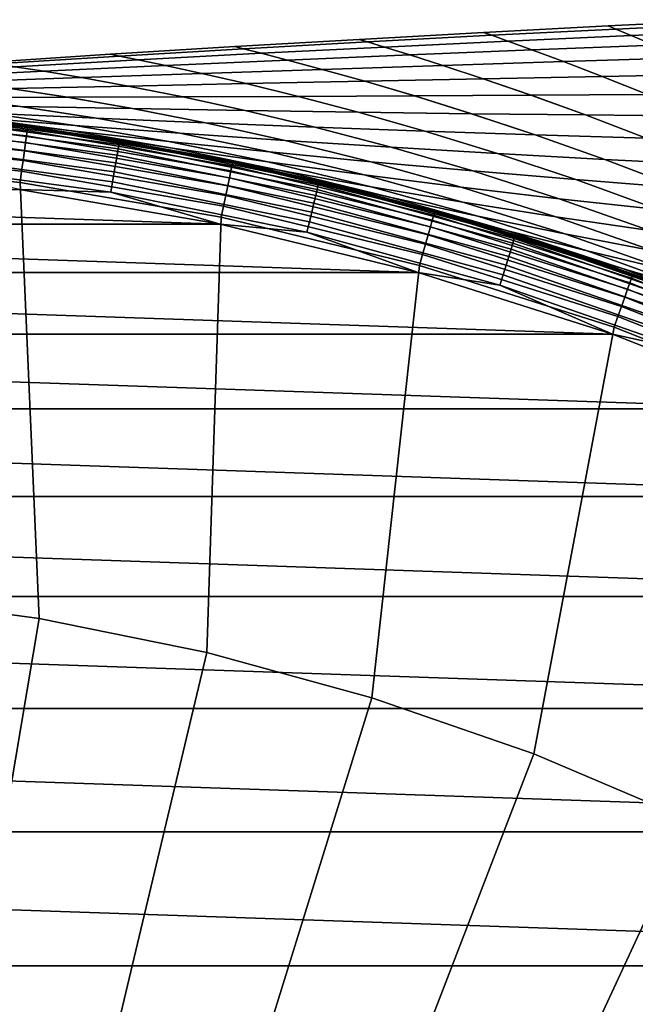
# Model space of a CAD drawing. Header units: metres. Extents: x -24 to 94, y -256 to 25.
# Tile 125 of 195: x 3 to 8, y 17 to 25. Entities that reach past the tile are written whole.
import ezdxf

# ---------------------------------------------------------------- set-up
doc = ezdxf.new("R2010")
doc.units = ezdxf.units.M
doc.layers.add('solid_10_061_003_XXX', color=7, linetype='CONTINUOUS')

msp = doc.modelspace()

# ---------------------------------------------------------------- linework, layer by layer
at = {"layer": 'solid_10_061_003_XXX'}
for points in [[(8.821335, 24.617682, 90.706024), (8.821334, 24.61768, 89.294014), (7.840363, 24.569014, 89.273293), (7.840364, 24.569016, 90.726768)], [(8.821334, 24.61768, 89.294014), (8.879501, 24.590441, 87.884346), (7.901427, 24.543936, 87.822235), (7.840363, 24.569014, 89.273293)], [(8.879498, 24.590446, 92.115585), (8.821335, 24.617682, 90.706024), (7.840364, 24.569016, 90.726768), (7.901424, 24.54394, 92.177719)], [(8.994964, 24.535891, 93.517944), (8.879498, 24.590446, 92.115585), (7.901424, 24.54394, 92.177719), (8.022625, 24.493637, 93.621216)], [(8.879501, 24.590441, 87.884346), (8.994988, 24.535875, 86.481812), (8.02265, 24.493624, 86.378548), (7.901427, 24.543936, 87.822235)], [(6.859557, 24.517403, 89.252228), (6.923607, 24.494696, 87.759094), (5.946051, 24.442717, 87.695015), (5.878924, 24.462847, 89.23085)], [(6.859559, 24.517403, 90.747856), (6.859557, 24.517403, 89.252228), (5.878924, 24.462847, 89.23085), (5.878926, 24.462847, 90.769257)], [(6.923605, 24.494698, 92.240875), (6.859559, 24.517403, 90.747856), (5.878926, 24.462847, 90.769257), (5.946049, 24.442719, 92.30497)], [(7.840364, 24.569016, 90.726768), (7.840363, 24.569014, 89.273293), (6.859557, 24.517403, 89.252228), (6.859559, 24.517403, 90.747856)], [(7.840363, 24.569014, 89.273293), (7.901427, 24.543936, 87.822235), (6.923607, 24.494696, 87.759094), (6.859557, 24.517403, 89.252228)], [(7.901424, 24.54394, 92.177719), (7.840364, 24.569016, 90.726768), (6.859559, 24.517403, 90.747856), (6.923605, 24.494698, 92.240875)], [(8.022625, 24.493637, 93.621216), (7.901424, 24.54394, 92.177719), (6.923605, 24.494698, 92.240875), (7.050719, 24.449057, 93.726212)], [(7.901427, 24.543936, 87.822235), (8.02265, 24.493624, 86.378548), (7.050743, 24.449045, 86.273567), (6.923607, 24.494696, 87.759094)], [(9.166633, 24.453924, 94.908051), (8.994964, 24.535891, 93.517944), (8.022625, 24.493637, 93.621216), (8.202795, 24.417923, 95.05204)], [(8.994988, 24.535875, 86.481812), (9.166703, 24.45389, 85.091492), (8.202868, 24.417891, 84.947495), (8.02265, 24.493624, 86.378548)], [(5.878924, 24.462847, 89.23085), (5.946051, 24.442717, 87.695015), (4.968769, 24.387995, 87.630104), (4.898474, 24.405344, 89.209198)], [(5.878926, 24.462847, 90.769257), (5.878924, 24.462847, 89.23085), (4.898474, 24.405344, 89.209198), (4.898477, 24.405344, 90.790932)], [(5.946049, 24.442719, 92.30497), (5.878926, 24.462847, 90.769257), (4.898477, 24.405344, 90.790932), (4.968768, 24.387997, 92.369896)], [(6.079257, 24.40214, 93.832756), (5.946049, 24.442719, 92.30497), (4.968768, 24.387997, 92.369896), (5.108255, 24.352879, 93.940689)], [(5.946051, 24.442717, 87.695015), (6.079282, 24.40213, 86.167023), (5.108279, 24.352871, 86.059105), (4.968769, 24.387995, 87.630104)], [(7.050719, 24.449057, 93.726212), (6.923605, 24.494698, 92.240875), (5.946049, 24.442719, 92.30497), (6.079257, 24.40214, 93.832756)], [(6.923607, 24.494696, 87.759094), (7.050743, 24.449045, 86.273567), (6.079282, 24.40213, 86.167023), (5.946051, 24.442717, 87.695015)], [(7.23966, 24.380186, 95.198448), (7.050719, 24.449057, 93.726212), (6.079257, 24.40214, 93.832756), (6.277242, 24.3407, 95.347023)], [(7.050743, 24.449045, 86.273567), (7.239736, 24.380157, 84.801086), (6.27732, 24.340675, 84.652504), (6.079282, 24.40213, 86.167023)], [(8.202795, 24.417923, 95.05204), (8.022625, 24.493637, 93.621216), (7.050719, 24.449057, 93.726212), (7.23966, 24.380186, 95.198448)], [(8.02265, 24.493624, 86.378548), (8.202868, 24.417891, 84.947495), (7.239736, 24.380157, 84.801086), (7.050743, 24.449045, 86.273567)], [(4.898474, 24.405344, 89.209198), (4.968769, 24.387995, 87.630104), (3.991771, 24.33053, 87.564461), (3.918216, 24.344896, 89.187294)], [(4.898477, 24.405344, 90.790932), (4.898474, 24.405344, 89.209198), (3.918216, 24.344896, 89.187294), (3.918219, 24.344896, 90.812859)], [(4.968768, 24.387997, 92.369896), (4.898477, 24.405344, 90.790932), (3.918219, 24.344896, 90.812859), (3.991771, 24.33053, 92.435562)], [(5.108255, 24.352879, 93.940689), (4.968768, 24.387997, 92.369896), (3.991771, 24.33053, 92.435562), (4.137722, 24.301266, 94.049828)], [(4.968769, 24.387995, 87.630104), (5.108279, 24.352871, 86.059105), (4.137746, 24.30126, 85.949966), (3.991771, 24.33053, 87.564461)], [(5.315559, 24.299448, 95.49752), (5.108255, 24.352879, 93.940689), (4.137722, 24.301266, 94.049828), (4.354625, 24.256409, 95.649696)], [(5.108279, 24.352871, 86.059105), (5.315639, 24.299427, 84.502007), (4.354707, 24.256392, 84.349823), (4.137746, 24.30126, 85.949966)], [(6.277242, 24.3407, 95.347023), (6.079257, 24.40214, 93.832756), (5.108255, 24.352879, 93.940689), (5.315559, 24.299448, 95.49752)], [(6.079282, 24.40213, 86.167023), (6.27732, 24.340675, 84.652504), (5.315639, 24.299427, 84.502007), (5.108279, 24.352871, 86.059105)], [(7.488019, 24.287535, 96.650467), (7.23966, 24.380186, 95.198448), (6.277242, 24.3407, 95.347023), (6.537482, 24.257591, 96.84034)], [(7.239736, 24.380157, 84.801086), (7.488165, 24.287481, 83.348839), (6.537634, 24.257545, 83.158951), (6.27732, 24.340675, 84.652504)], [(8.439643, 24.316471, 96.463379), (8.202795, 24.417923, 95.05204), (7.23966, 24.380186, 95.198448), (7.488019, 24.287535, 96.650467)], [(8.202868, 24.417891, 84.947495), (8.439784, 24.316414, 83.535942), (7.488165, 24.287481, 83.348839), (7.239736, 24.380157, 84.801086)], [(3.918216, 24.344896, 89.187294), (3.991771, 24.33053, 87.564461), (3.015067, 24.270317, 87.498184), (2.938159, 24.281502, 89.165184)], [(3.918219, 24.344896, 90.812859), (3.918216, 24.344896, 89.187294), (2.938159, 24.281502, 89.165184), (2.938162, 24.281502, 90.834991)], [(3.991771, 24.33053, 92.435562), (3.918219, 24.344896, 90.812859), (2.938162, 24.281502, 90.834991), (3.015068, 24.270317, 92.501854)], [(3.991771, 24.33053, 87.564461), (4.137746, 24.30126, 85.949966), (3.167691, 24.247286, 85.839798), (3.015067, 24.270317, 87.498184)], [(4.137722, 24.301266, 94.049828), (3.991771, 24.33053, 92.435562), (3.015068, 24.270317, 92.501854), (3.167666, 24.24729, 94.160004)], [(4.354625, 24.256409, 95.649696), (4.137722, 24.301266, 94.049828), (3.167666, 24.24729, 94.160004), (3.394447, 24.211565, 95.803284)], [(4.137746, 24.30126, 85.949966), (4.354707, 24.256392, 84.349823), (3.394532, 24.211552, 84.196236), (3.167691, 24.247286, 85.839798)], [(5.588053, 24.226614, 97.032661), (5.315559, 24.299448, 95.49752), (4.354625, 24.256409, 95.649696), (4.639752, 24.194574, 97.227104)], [(5.315639, 24.299427, 84.502007), (5.58821, 24.226574, 82.966606), (4.639915, 24.194538, 82.772148), (4.354707, 24.256392, 84.349823)], [(6.537482, 24.257591, 96.84034), (6.277242, 24.3407, 95.347023), (5.315559, 24.299448, 95.49752), (5.588053, 24.226614, 97.032661)], [(6.27732, 24.340675, 84.652504), (6.537634, 24.257545, 83.158951), (5.58821, 24.226574, 82.966606), (5.315639, 24.299427, 84.502007)], [(7.792999, 24.170452, 98.0746), (7.488019, 24.287535, 96.650467), (6.537482, 24.257591, 96.84034), (6.857052, 24.151865, 98.304695)], [(7.488165, 24.287481, 83.348839), (7.793221, 24.170374, 81.924545), (6.857284, 24.151793, 81.694427), (6.537634, 24.257545, 83.158951)], [(8.730504, 24.188913, 97.8479), (8.439643, 24.316471, 96.463379), (7.488019, 24.287535, 96.650467), (7.792999, 24.170452, 98.0746)], [(8.439784, 24.316414, 83.535942), (8.730716, 24.188828, 82.151268), (7.793221, 24.170374, 81.924545), (7.488165, 24.287481, 83.348839)], [(3.394447, 24.211565, 95.803284), (3.167666, 24.24729, 94.160004), (2.198095, 24.190939, 94.271027), (2.435028, 24.164896, 95.958015)], [(3.167691, 24.247286, 85.839798), (3.394532, 24.211552, 84.196236), (2.435115, 24.164886, 84.041496), (2.198119, 24.190937, 85.728783)], [(3.692585, 24.161438, 97.423325), (3.394447, 24.211565, 95.803284), (2.435028, 24.164896, 95.958015), (2.746553, 24.127174, 97.620949)], [(3.394532, 24.211552, 84.196236), (3.692754, 24.161409, 82.575912), (2.746727, 24.127151, 82.378265), (2.435115, 24.164886, 84.041496)], [(4.639752, 24.194574, 97.227104), (4.354625, 24.256409, 95.649696), (3.394447, 24.211565, 95.803284), (3.692585, 24.161438, 97.423325)], [(4.354707, 24.256392, 84.349823), (4.639915, 24.194538, 82.772148), (3.692754, 24.161409, 82.575912), (3.394532, 24.211552, 84.196236)], [(4.989947, 24.11414, 98.773369), (4.639752, 24.194574, 97.227104), (3.692585, 24.161438, 97.423325), (4.058821, 24.094913, 99.011078)], [(4.639915, 24.194538, 82.772148), (4.990197, 24.114082, 81.2257), (4.059081, 24.094864, 80.987961), (3.692754, 24.161409, 82.575912)], [(5.922693, 24.133108, 98.537758), (5.588053, 24.226614, 97.032661), (4.639752, 24.194574, 97.227104), (4.989947, 24.11414, 98.773369)], [(5.58821, 24.226574, 82.966606), (5.922934, 24.133041, 81.461334), (4.990197, 24.114082, 81.2257), (4.639915, 24.194538, 82.772148)], [(6.857052, 24.151865, 98.304695), (6.537482, 24.257591, 96.84034), (5.588053, 24.226614, 97.032661), (5.922693, 24.133108, 98.537758)], [(6.537634, 24.257545, 83.158951), (6.857284, 24.151793, 81.694427), (5.922934, 24.133041, 81.461334), (5.58821, 24.226574, 82.966606)], [(4.058821, 24.094913, 99.011078), (3.692585, 24.161438, 97.423325), (2.746553, 24.127174, 97.620949), (3.129312, 24.07538, 99.250435)], [(3.692754, 24.161409, 82.575912), (4.059081, 24.094864, 80.987961), (3.129581, 24.07534, 80.748581), (2.746727, 24.127151, 82.378265)], [(6.31629, 24.017393, 100.006889), (5.922693, 24.133108, 98.537758), (4.989947, 24.11414, 98.773369), (5.4019, 24.013195, 100.282318)], [(5.922934, 24.133041, 81.461334), (6.316595, 24.017305, 79.992157), (5.402217, 24.013117, 79.716698), (4.990197, 24.114082, 81.2257)], [(7.232893, 24.022333, 99.734406), (6.857052, 24.151865, 98.304695), (5.922693, 24.133108, 98.537758), (6.31629, 24.017393, 100.006889)], [(6.857284, 24.151793, 81.694427), (7.233186, 24.022236, 80.264664), (6.316595, 24.017305, 79.992157), (5.922934, 24.133041, 81.461334)], [(8.151674, 24.028072, 99.465416), (7.792999, 24.170452, 98.0746), (6.857052, 24.151865, 98.304695), (7.232893, 24.022333, 99.734406)], [(7.793221, 24.170374, 81.924545), (8.151955, 24.027969, 80.533684), (7.233186, 24.022236, 80.264664), (6.857284, 24.151793, 81.694427)], [(9.072594, 24.03467, 99.200424), (8.730504, 24.188913, 97.8479), (7.792999, 24.170452, 98.0746), (8.151674, 24.028072, 99.465416)], [(8.730716, 24.188828, 82.151268), (9.072862, 24.034559, 80.798698), (8.151955, 24.027969, 80.533684), (7.793221, 24.170374, 81.924545)], [(3.579781, 24.006779, 100.839828), (3.129312, 24.07538, 99.250435), (2.201416, 24.055492, 99.490974), (2.672042, 24.004429, 101.120773)], [(3.129581, 24.07534, 80.748581), (3.580123, 24.006721, 79.159134), (2.672397, 24.004383, 78.878159), (2.201695, 24.055462, 80.508018)], [(4.489732, 24.00968, 100.560158), (4.058821, 24.094913, 99.011078), (3.129312, 24.07538, 99.250435), (3.579781, 24.006779, 100.839828)], [(4.059081, 24.094864, 80.987961), (4.490062, 24.009611, 79.438835), (3.580123, 24.006721, 79.159134), (3.129581, 24.07534, 80.748581)], [(5.4019, 24.013195, 100.282318), (4.989947, 24.11414, 98.773369), (4.058821, 24.094913, 99.011078), (4.489732, 24.00968, 100.560158)], [(4.990197, 24.114082, 81.2257), (5.402217, 24.013117, 79.716698), (4.490062, 24.009611, 79.438835), (4.059081, 24.094864, 80.987961)], [(3.209631, 23.934759, 102.706879), (2.672042, 24.004429, 101.120773), (1.766509, 24.002567, 101.40242), (2.328037, 23.952888, 103.027359)], [(2.672397, 24.004383, 78.878159), (3.209988, 23.93471, 77.292175), (2.328406, 23.95285, 76.971672), (1.766876, 24.002533, 78.596481)], [(4.094161, 23.918074, 102.387032), (3.579781, 24.006779, 100.839828), (2.672042, 24.004429, 101.120773), (3.209631, 23.934759, 102.706879)], [(3.580123, 24.006721, 79.159134), (4.094506, 23.918013, 77.612038), (3.209988, 23.93471, 77.292175), (2.672397, 24.004383, 78.878159)], [(4.981631, 23.902916, 102.068504), (4.489732, 24.00968, 100.560158), (3.579781, 24.006779, 100.839828), (4.094161, 23.918074, 102.387032)], [(4.490062, 24.009611, 79.438835), (4.981964, 23.902843, 77.930595), (4.094506, 23.918013, 77.612038), (3.580123, 24.006721, 79.159134)], [(5.872047, 23.889364, 101.751976), (5.4019, 24.013195, 100.282318), (4.489732, 24.00968, 100.560158), (4.981631, 23.902916, 102.068504)], [(5.402217, 24.013117, 79.716698), (5.872368, 23.889282, 78.247147), (4.981964, 23.902843, 77.930595), (4.490062, 24.009611, 79.438835)], [(6.765415, 23.877502, 101.438126), (6.31629, 24.017393, 100.006889), (5.4019, 24.013195, 100.282318), (5.872047, 23.889364, 101.751976)], [(6.316595, 24.017305, 79.992157), (6.765723, 23.877411, 78.56102), (5.872368, 23.889282, 78.247147), (5.402217, 24.013117, 79.716698)], [(7.661719, 23.867409, 101.127625), (7.232893, 24.022333, 99.734406), (6.31629, 24.017393, 100.006889), (6.765415, 23.877502, 101.438126)], [(7.233186, 24.022236, 80.264664), (7.662015, 23.867308, 78.871544), (6.765723, 23.877411, 78.56102), (6.316595, 24.017305, 79.992157)], [(8.560912, 23.859156, 100.821114), (8.151674, 24.028072, 99.465416), (7.232893, 24.022333, 99.734406), (7.661719, 23.867409, 101.127625)], [(8.151955, 24.027969, 80.533684), (8.561195, 23.859049, 79.178078), (7.662015, 23.867308, 78.871544), (7.233186, 24.022236, 80.264664)], [(3.263536, 23.743992, 139.068146), (1.635581, 23.91135, 139.068146), (1.632843, 23.871323, 139.150055), (3.258073, 23.704245, 139.150055)], [(3.266882, 23.768335, 138.980301), (1.637258, 23.935865, 138.980301), (1.635581, 23.91135, 139.068146), (3.263536, 23.743992, 139.068146)], [(1.637258, 23.935865, 138.980301), (3.266882, 23.768335, 138.980301), (3.268, 23.776463, 138.890091), (1.637818, 23.94405, 138.890091)], [(2.94034, 23.819202, 108.638893), (2.194509, 23.899458, 107.253906), (1.637818, 23.94405, 138.890091), (3.268, 23.776463, 138.890091)], [(3.751462, 23.70499, 69.996819), (3.268, 23.776463, 0.5), (1.637818, 23.94405, 0.5), (2.940004, 23.819244, 71.361679)], [(2.401547, 23.872015, 0.413778), (1.637818, 23.94405, 0.5), (3.268, 23.776463, 0.5)], [(3.64204, 23.784998, 106.12854), (2.955445, 23.881784, 104.604874), (2.104681, 23.923264, 104.962296), (2.822162, 23.848883, 106.521049)], [(2.955699, 23.88176, 75.394478), (3.642117, 23.784996, 73.871223), (2.822239, 23.848885, 73.478722), (2.104942, 23.923248, 75.037056)], [(2.822162, 23.848883, 106.521049), (2.194509, 23.899458, 107.253906), (2.94034, 23.819202, 108.638893), (3.593429, 23.744375, 108.014885)], [(2.822239, 23.848885, 73.478722), (3.593377, 23.744387, 71.985184), (2.940004, 23.819244, 71.361679), (2.196046, 23.899317, 72.743042)], [(3.810019, 23.842644, 104.247169), (3.209631, 23.934759, 102.706879), (2.328037, 23.952888, 103.027359), (2.955445, 23.881784, 104.604874)], [(3.209988, 23.93471, 77.292175), (3.810265, 23.842611, 75.752197), (2.955699, 23.88176, 75.394478), (2.328406, 23.95285, 76.971672)], [(4.668403, 23.805943, 103.889984), (4.094161, 23.918074, 102.387032), (3.209631, 23.934759, 102.706879), (3.810019, 23.842644, 104.247169)], [(4.094506, 23.918013, 77.612038), (4.668642, 23.805902, 76.109398), (3.810265, 23.842611, 75.752197), (3.209988, 23.93471, 77.292175)], [(5.5306, 23.77178, 103.534119), (4.981631, 23.902916, 102.068504), (4.094161, 23.918074, 102.387032), (4.668403, 23.805943, 103.889984)], [(4.981964, 23.902843, 77.930595), (5.530832, 23.77173, 76.465271), (4.668642, 23.805902, 76.109398), (4.094506, 23.918013, 77.612038)], [(6.396611, 23.740255, 103.180382), (5.872047, 23.889364, 101.751976), (4.981631, 23.902916, 102.068504), (5.5306, 23.77178, 103.534119)], [(5.872368, 23.889282, 78.247147), (6.396835, 23.740196, 76.819016), (5.530832, 23.77173, 76.465271), (4.981964, 23.902843, 77.930595)], [(7.266438, 23.711466, 102.82959), (6.765415, 23.877502, 101.438126), (5.872047, 23.889364, 101.751976), (6.396611, 23.740255, 103.180382)], [(6.765723, 23.877411, 78.56102), (7.266654, 23.711399, 77.169815), (6.396835, 23.740196, 76.819016), (5.872368, 23.889282, 78.247147)], [(3.250675, 23.650415, 139.223328), (1.629135, 23.817114, 139.223328), (1.624581, 23.750528, 139.285507), (3.241587, 23.584295, 139.285507)], [(3.258073, 23.704245, 139.150055), (1.632843, 23.871323, 139.150055), (1.629135, 23.817114, 139.223328), (3.250675, 23.650415, 139.223328)], [(2.395613, 23.813034, 0.250378), (3.980799, 23.599848, 0.250378), (3.972485, 23.550558, 0.178874), (2.39061, 23.7633, 0.178874)], [(2.399296, 23.849644, 0.329482), (3.986919, 23.636129, 0.329482), (3.980799, 23.599848, 0.250378), (2.395613, 23.813034, 0.250378)], [(2.401547, 23.872015, 0.413778), (3.990659, 23.6583, 0.413778), (3.986919, 23.636129, 0.329482), (2.399296, 23.849644, 0.329482)], [(2.401547, 23.872015, 0.413778), (3.268, 23.776463, 0.5), (3.990659, 23.6583, 0.413778)], [(4.379765, 23.658342, 107.589546), (3.64204, 23.784998, 106.12854), (2.822162, 23.848883, 106.521049), (3.593429, 23.744375, 108.014885)], [(3.642117, 23.784996, 73.871223), (4.379719, 23.658354, 72.4105), (3.593377, 23.744387, 71.985184), (2.822239, 23.848885, 73.478722)], [(3.593377, 23.744387, 71.985184), (4.409804, 23.605501, 70.564041), (3.751462, 23.70499, 69.996819), (2.940004, 23.819244, 71.361679)], [(3.752477, 23.704828, 110.004829), (2.94034, 23.819202, 108.638893), (3.268, 23.776463, 138.890091)], [(3.593429, 23.744375, 108.014885), (2.94034, 23.819202, 108.638893), (3.752477, 23.704828, 110.004829), (4.409861, 23.605501, 109.436081)], [(4.466764, 23.72443, 105.735466), (3.810019, 23.842644, 104.247169), (2.955445, 23.881784, 104.604874), (3.64204, 23.784998, 106.12854)], [(3.810265, 23.842611, 75.752197), (4.466842, 23.724424, 74.26429), (3.642117, 23.784996, 73.871223), (2.955699, 23.88176, 75.394478)], [(5.296329, 23.667297, 105.342751), (4.668403, 23.805943, 103.889984), (3.810019, 23.842644, 104.247169), (4.466764, 23.72443, 105.735466)], [(4.668642, 23.805902, 76.109398), (5.296406, 23.667288, 74.657005), (4.466842, 23.724424, 74.26429), (3.810265, 23.842611, 75.752197)], [(6.130727, 23.613714, 104.951332), (5.5306, 23.77178, 103.534119), (4.668403, 23.805943, 103.889984), (5.296329, 23.667297, 105.342751)], [(5.530832, 23.77173, 76.465271), (6.130804, 23.613699, 75.048409), (5.296406, 23.667288, 74.657005), (4.668642, 23.805902, 76.109398)], [(8.140058, 23.685511, 102.482521), (7.661719, 23.867409, 101.127625), (6.765415, 23.877502, 101.438126), (7.266438, 23.711466, 102.82959)], [(7.662015, 23.867308, 78.871544), (8.140266, 23.685436, 77.516891), (7.266654, 23.711399, 77.169815), (6.765723, 23.877411, 78.56102)], [(9.017405, 23.662476, 102.139946), (8.560912, 23.859156, 100.821114), (7.661719, 23.867409, 101.127625), (8.140058, 23.685511, 102.482521)], [(8.561195, 23.859049, 79.178078), (9.017606, 23.662394, 77.859482), (8.140266, 23.685436, 77.516891), (7.662015, 23.867308, 78.871544)], [(3.241587, 23.584295, 139.285507), (1.624581, 23.750528, 139.285507), (1.619331, 23.67378, 139.334518), (3.231112, 23.508085, 139.334518)], [(2.39061, 23.7633, 0.178874), (3.972485, 23.550558, 0.178874), (3.96223, 23.489765, 0.117146), (2.384439, 23.701958, 0.117146)], [(4.876276, 23.465927, 139.068146), (3.263536, 23.743992, 139.068146), (3.258073, 23.704245, 139.150055), (4.868113, 23.426645, 139.150055)], [(4.881275, 23.489985, 138.980301), (3.266882, 23.768335, 138.980301), (3.263536, 23.743992, 139.068146), (4.876276, 23.465927, 139.068146)], [(3.266882, 23.768335, 138.980301), (4.881275, 23.489985, 138.980301), (4.882944, 23.498018, 138.890091), (3.268, 23.776463, 138.890091)], [(4.662335, 23.542784, 111.391655), (3.752477, 23.704828, 110.004829), (3.268, 23.776463, 138.890091), (4.882944, 23.498018, 138.890091)], [(5.152099, 23.440475, 67.914268), (4.882944, 23.498018, 0.5), (3.268, 23.776463, 0.5), (4.661785, 23.542892, 68.609192)], [(3.990659, 23.6583, 0.413778), (3.268, 23.776463, 0.5), (4.882944, 23.498018, 0.5)], [(3.751462, 23.70499, 69.996819), (4.661785, 23.542892, 68.609192), (3.268, 23.776463, 0.5)], [(4.379719, 23.658354, 72.4105), (5.160319, 23.498201, 71.019638), (4.409804, 23.605501, 70.564041), (3.593377, 23.744387, 71.985184)], [(5.160369, 23.498201, 108.980469), (4.379765, 23.658342, 107.589546), (3.593429, 23.744375, 108.014885), (4.409861, 23.605501, 109.436081)], [(5.172148, 23.576567, 107.163315), (4.466764, 23.72443, 105.735466), (3.64204, 23.784998, 106.12854), (4.379765, 23.658342, 107.589546)], [(4.466842, 23.724424, 74.26429), (5.172107, 23.576576, 72.836716), (4.379719, 23.658354, 72.4105), (3.642117, 23.784996, 73.871223)], [(6.969954, 23.563801, 104.562164), (6.396611, 23.740255, 103.180382), (5.5306, 23.77178, 103.534119), (6.130727, 23.613714, 104.951332)], [(6.396835, 23.740196, 76.819016), (6.970031, 23.56378, 75.437576), (6.130804, 23.613699, 75.048409), (5.530832, 23.77173, 76.465271)], [(7.814002, 23.517672, 104.17617), (7.266438, 23.711466, 102.82959), (6.396611, 23.740255, 103.180382), (6.969954, 23.563801, 104.562164)], [(7.266654, 23.711399, 77.169815), (7.814078, 23.517645, 75.823563), (6.970031, 23.56378, 75.437576), (6.396835, 23.740196, 76.819016)], [(3.231112, 23.508085, 139.334518), (1.619331, 23.67378, 139.334518), (1.613561, 23.589426, 139.368744), (3.219599, 23.42432, 139.368744)], [(2.384439, 23.701958, 0.117146), (3.96223, 23.489765, 0.117146), (3.950347, 23.419317, 0.067075), (2.377288, 23.630873, 0.067075)], [(4.857058, 23.373446, 139.223328), (3.250675, 23.650415, 139.223328), (3.241587, 23.584295, 139.285507), (4.843479, 23.3081, 139.285507)], [(4.868113, 23.426645, 139.150055), (3.258073, 23.704245, 139.150055), (3.250675, 23.650415, 139.223328), (4.857058, 23.373446, 139.223328)], [(4.409804, 23.605501, 70.564041), (5.262223, 23.429705, 69.219109), (4.661785, 23.542892, 68.609192), (3.751462, 23.70499, 69.996819)], [(4.409861, 23.605501, 109.436081), (3.752477, 23.704828, 110.004829), (4.662335, 23.542784, 111.391655), (5.262232, 23.429716, 110.780945)], [(3.990659, 23.6583, 0.413778), (5.561947, 23.338923, 0.413778), (5.556735, 23.317049, 0.329482), (3.986919, 23.636129, 0.329482)], [(3.990659, 23.6583, 0.413778), (4.882944, 23.498018, 0.5), (5.561947, 23.338923, 0.413778)], [(5.172107, 23.576576, 72.836716), (5.918249, 23.396021, 71.476471), (5.160319, 23.498201, 71.019638), (4.379719, 23.658354, 72.4105)], [(5.918293, 23.396023, 108.523613), (5.172148, 23.576567, 107.163315), (4.379765, 23.658342, 107.589546), (5.160369, 23.498201, 108.980469)], [(5.970561, 23.499182, 106.737267), (5.296329, 23.667297, 105.342751), (4.466764, 23.72443, 105.735466), (5.172148, 23.576567, 107.163315)], [(5.296406, 23.667288, 74.657005), (5.970525, 23.499189, 73.262749), (5.172107, 23.576576, 72.836716), (4.466842, 23.724424, 74.26429)], [(6.774983, 23.426321, 106.312477), (6.130727, 23.613714, 104.951332), (5.296329, 23.667297, 105.342751), (5.970561, 23.499182, 106.737267)], [(6.130804, 23.613699, 75.048409), (6.774952, 23.426325, 73.687523), (5.970525, 23.499189, 73.262749), (5.296406, 23.667288, 74.657005)], [(8.662837, 23.475439, 103.794281), (8.140058, 23.685511, 102.482521), (7.266438, 23.711466, 102.82959), (7.814002, 23.517672, 104.17617)], [(8.140266, 23.685436, 77.516891), (8.662913, 23.475405, 76.205452), (7.814078, 23.517645, 75.823563), (7.266654, 23.711399, 77.169815)], [(3.219599, 23.42432, 139.368744), (1.613561, 23.589426, 139.368744), (1.607469, 23.500364, 139.387024), (3.207443, 23.335882, 139.387024)], [(2.377288, 23.630873, 0.067075), (3.950347, 23.419317, 0.067075), (3.937197, 23.34136, 0.030184), (2.369374, 23.552212, 0.030184)], [(4.843479, 23.3081, 139.285507), (3.241587, 23.584295, 139.285507), (3.231112, 23.508085, 139.334518), (4.827828, 23.232782, 139.334518)], [(3.980799, 23.599848, 0.250378), (5.548205, 23.281258, 0.250378), (5.536618, 23.232635, 0.178874), (3.972485, 23.550558, 0.178874)], [(3.986919, 23.636129, 0.329482), (5.556735, 23.317049, 0.329482), (5.548205, 23.281258, 0.250378), (3.980799, 23.599848, 0.250378)], [(5.160319, 23.498201, 71.019638), (5.975103, 23.302504, 69.702286), (5.262223, 23.429705, 69.219109), (4.409804, 23.605501, 70.564041)], [(5.975108, 23.302517, 110.297752), (5.160369, 23.498201, 108.980469), (4.409861, 23.605501, 109.436081), (5.262232, 23.429716, 110.780945)], [(5.970525, 23.499189, 73.262749), (6.683557, 23.299109, 71.933327), (5.918249, 23.396021, 71.476471), (5.172107, 23.576576, 72.836716)], [(6.683595, 23.29911, 108.066742), (5.970561, 23.499182, 106.737267), (5.172148, 23.576567, 107.163315), (5.918293, 23.396023, 108.523613)], [(7.585396, 23.358118, 105.890022), (6.969954, 23.563801, 104.562164), (6.130727, 23.613714, 104.951332), (6.774983, 23.426321, 106.312477)], [(6.970031, 23.56378, 75.437576), (7.585371, 23.358118, 74.109962), (6.774952, 23.426325, 73.687523), (6.130804, 23.613699, 75.048409)], [(3.357262, 19.903261, 139.704315), (3.207443, 23.335882, 139.387024), (1.607469, 23.500364, 139.387024), (2.020374, 20.083054, 139.704315)], [(2.369374, 23.552212, 0.030184), (3.937197, 23.34136, 0.030184), (3.923181, 23.258266, 0.007596), (2.36094, 23.468367, 0.007596)], [(4.827828, 23.232782, 139.334518), (3.231112, 23.508085, 139.334518), (3.219599, 23.42432, 139.368744), (4.810626, 23.15, 139.368744)], [(3.972485, 23.550558, 0.178874), (5.536618, 23.232635, 0.178874), (5.522326, 23.172663, 0.117146), (3.96223, 23.489765, 0.117146)], [(5.262223, 23.429705, 69.219109), (6.141326, 23.214762, 67.953384), (5.152099, 23.440475, 67.914268), (4.661785, 23.542892, 68.609192)], [(5.152309, 23.44043, 112.086067), (4.662335, 23.542784, 111.391655), (4.882944, 23.498018, 138.890091)], [(6.141331, 23.214767, 112.046638), (5.262232, 23.429716, 110.780945), (4.662335, 23.542784, 111.391655), (5.152309, 23.44043, 112.086067)], [(4.881275, 23.489985, 138.980301), (6.472909, 23.102114, 138.980301), (6.475122, 23.110014, 138.890091), (4.882944, 23.498018, 138.890091)], [(5.659743, 23.323107, 112.771538), (5.152309, 23.44043, 112.086067), (4.882944, 23.498018, 138.890091), (6.475122, 23.110014, 138.890091)], [(6.690959, 23.04845, 65.929199), (6.475122, 23.110014, 0.5), (4.882944, 23.498018, 0.5), (6.174295, 23.192198, 66.565575)], [(5.561947, 23.338923, 0.413778), (4.882944, 23.498018, 0.5), (6.475122, 23.110014, 0.5)], [(5.659819, 23.323088, 67.228401), (6.174295, 23.192198, 66.565575), (4.882944, 23.498018, 0.5)], [(5.152099, 23.440475, 67.914268), (5.659819, 23.323088, 67.228401), (4.882944, 23.498018, 0.5)], [(5.918249, 23.396021, 71.476471), (6.696924, 23.181168, 70.18705), (5.975103, 23.302504, 69.702286), (5.160319, 23.498201, 71.019638)], [(6.696924, 23.181185, 109.812973), (5.918293, 23.396023, 108.523613), (5.160369, 23.498201, 108.980469), (5.975108, 23.302517, 110.297752)], [(6.774952, 23.426325, 73.687523), (7.456206, 23.207611, 72.388977), (6.683557, 23.299109, 71.933327), (5.970525, 23.499189, 73.262749)], [(7.456238, 23.207617, 107.611069), (6.774983, 23.426321, 106.312477), (5.970561, 23.499182, 106.737267), (6.683595, 23.29911, 108.066742)], [(8.401782, 23.294706, 105.47097), (7.814002, 23.517672, 104.17617), (6.969954, 23.563801, 104.562164), (7.585396, 23.358118, 105.890022)], [(7.814078, 23.517645, 75.823563), (8.401762, 23.294701, 74.528999), (7.585371, 23.358118, 74.109962), (6.970031, 23.56378, 75.437576)], [(9.224088, 23.236214, 105.056389), (8.662837, 23.475439, 103.794281), (7.814002, 23.517672, 104.17617), (8.401782, 23.294706, 105.47097)], [(8.662913, 23.475405, 76.205452), (9.224073, 23.236206, 74.943558), (8.401762, 23.294701, 74.528999), (7.814078, 23.517645, 75.823563)], [(2.36094, 23.468367, 0.007596), (3.923181, 23.258266, 0.007596), (3.20193, 23.28084)], [(4.810626, 23.15, 139.368744), (3.219599, 23.42432, 139.368744), (3.207443, 23.335882, 139.387024), (4.792463, 23.062595, 139.387024)], [(3.950347, 23.419317, 0.067075), (5.505764, 23.103165, 0.067075), (5.487436, 23.02626, 0.030184), (3.937197, 23.34136, 0.030184)], [(3.96223, 23.489765, 0.117146), (5.522326, 23.172663, 0.117146), (5.505764, 23.103165, 0.067075), (3.950347, 23.419317, 0.067075)], [(6.455455, 23.03982, 139.150055), (4.868113, 23.426645, 139.150055), (4.857058, 23.373446, 139.223328), (6.440795, 22.987499, 139.223328)], [(6.46628, 23.078455, 139.068146), (4.876276, 23.465927, 139.068146), (4.868113, 23.426645, 139.150055), (6.455455, 23.03982, 139.150055)], [(6.472909, 23.102114, 138.980301), (4.881275, 23.489985, 138.980301), (4.876276, 23.465927, 139.068146), (6.46628, 23.078455, 139.068146)], [(6.141326, 23.214762, 67.953384), (5.659819, 23.323088, 67.228401), (5.152099, 23.440475, 67.914268)], [(6.141331, 23.214767, 112.046638), (5.152309, 23.44043, 112.086067), (5.659743, 23.323107, 112.771538)], [(5.975103, 23.302504, 69.702286), (6.815268, 23.069475, 68.461311), (6.141326, 23.214762, 67.953384), (5.262223, 23.429705, 69.219109)], [(6.815267, 23.069483, 111.538696), (5.975108, 23.302517, 110.297752), (5.262232, 23.429716, 110.780945), (6.141331, 23.214767, 112.046638)], [(7.585371, 23.358118, 74.109962), (8.23616, 23.121683, 72.842216), (7.456206, 23.207611, 72.388977), (6.774952, 23.426325, 73.687523)], [(8.236186, 23.121693, 107.157822), (7.585396, 23.358118, 105.890022), (6.774983, 23.426321, 106.312477), (7.456238, 23.207617, 107.611069)], [(3.937197, 23.34136, 0.030184), (5.487436, 23.02626, 0.030184), (5.467901, 22.944288, 0.007596), (3.923181, 23.258266, 0.007596)], [(6.440795, 22.987499, 139.223328), (4.857058, 23.373446, 139.223328), (4.843479, 23.3081, 139.285507), (6.422789, 22.923233, 139.285507)], [(6.683557, 23.299109, 71.933327), (7.427624, 23.065865, 70.672043), (6.696924, 23.181168, 70.18705), (5.918249, 23.396021, 71.476471)], [(7.427619, 23.065884, 109.327965), (6.683595, 23.29911, 108.066742), (5.918293, 23.396023, 108.523613), (6.696924, 23.181185, 109.812973)], [(8.401762, 23.294701, 74.528999), (9.02338, 23.041471, 73.291817), (8.23616, 23.121683, 72.842216), (7.585371, 23.358118, 74.109962)], [(9.0234, 23.041485, 106.708199), (8.401782, 23.294706, 105.47097), (7.585396, 23.358118, 105.890022), (8.236186, 23.121693, 107.157822)], [(-4.784294, 23.007835), (-3.201931, 23.28084), (4.784292, 23.007835)], [(-3.201931, 23.28084), (3.20193, 23.28084), (4.784292, 23.007835)], [(3.923181, 23.258266, 0.007596), (4.784292, 23.007835), (3.20193, 23.28084)], [(4.679156, 19.634573, 139.704315), (4.792463, 23.062595, 139.387024), (3.207443, 23.335882, 139.387024), (3.357262, 19.903261, 139.704315)], [(6.422789, 22.923233, 139.285507), (4.843479, 23.3081, 139.285507), (4.827828, 23.232782, 139.334518), (6.402034, 22.849159, 139.334518)], [(5.548205, 23.281258, 0.250378), (7.090832, 22.858688, 0.250378), (7.076023, 22.810949, 0.178874), (5.536618, 23.232635, 0.178874)], [(5.556735, 23.317049, 0.329482), (7.101733, 22.893831, 0.329482), (7.090832, 22.858688, 0.250378), (5.548205, 23.281258, 0.250378)], [(5.561947, 23.338923, 0.413778), (7.108395, 22.915306, 0.413778), (7.101733, 22.893831, 0.329482), (5.556735, 23.317049, 0.329482)], [(5.561947, 23.338923, 0.413778), (6.475122, 23.110014, 0.5), (7.108395, 22.915306, 0.413778)], [(6.174079, 23.192257, 113.434158), (5.659743, 23.323107, 112.771538), (6.475122, 23.110014, 138.890091)], [(7.04025, 22.95821, 113.233376), (6.141331, 23.214767, 112.046638), (5.659743, 23.323107, 112.771538), (6.174079, 23.192257, 113.434158)], [(6.141326, 23.214762, 67.953384), (7.040185, 22.958235, 66.766685), (6.174295, 23.192198, 66.565575), (5.659819, 23.323088, 67.228401)], [(6.696924, 23.181168, 70.18705), (7.499819, 22.930655, 68.971184), (6.815268, 23.069475, 68.461311), (5.975103, 23.302504, 69.702286)], [(7.499813, 22.930664, 111.028809), (6.696924, 23.181185, 109.812973), (5.975108, 23.302517, 110.297752), (6.815267, 23.069483, 111.538696)], [(7.456206, 23.207611, 72.388977), (8.167141, 22.956758, 71.155899), (7.427624, 23.065865, 70.672043), (6.683557, 23.299109, 71.933327)], [(8.167131, 22.956781, 108.844093), (7.456238, 23.207617, 107.611069), (6.683595, 23.29911, 108.066742), (7.427619, 23.065884, 109.327965)], [(3.923181, 23.258266, 0.007596), (5.467901, 22.944288, 0.007596), (4.784292, 23.007835)], [(6.402034, 22.849159, 139.334518), (4.827828, 23.232782, 139.334518), (4.810626, 23.15, 139.368744), (6.379222, 22.767744, 139.368744)], [(5.536618, 23.232635, 0.178874), (7.076023, 22.810949, 0.178874), (7.057757, 22.752064, 0.117146), (5.522326, 23.172663, 0.117146)], [(6.815268, 23.069475, 68.461311), (7.674363, 22.797001, 67.296516), (7.040185, 22.958235, 66.766685), (6.141326, 23.214762, 67.953384)], [(7.674418, 22.796978, 112.703529), (6.815267, 23.069483, 111.538696), (6.141331, 23.214767, 112.046638), (7.04025, 22.95821, 113.233376)], [(6.690719, 23.048521, 114.070496), (6.174079, 23.192257, 113.434158), (6.475122, 23.110014, 138.890091)], [(7.04025, 22.95821, 113.233376), (6.174079, 23.192257, 113.434158), (6.690719, 23.048521, 114.070496)], [(7.040185, 22.958235, 66.766685), (6.690959, 23.04845, 65.929199), (6.174295, 23.192198, 66.565575)], [(8.23616, 23.121683, 72.842216), (8.915413, 22.854017, 71.637268), (8.167141, 22.956758, 71.155899), (7.456206, 23.207611, 72.388977)], [(8.9154, 22.854042, 108.362709), (8.236186, 23.121693, 107.157822), (7.456238, 23.207617, 107.611069), (8.167131, 22.956781, 108.844093)], [(6.379222, 22.767744, 139.368744), (4.810626, 23.15, 139.368744), (4.792463, 23.062595, 139.387024), (6.355137, 22.681784, 139.387024)], [(5.522326, 23.172663, 0.117146), (7.057757, 22.752064, 0.117146), (7.03659, 22.683828, 0.067075), (5.505764, 23.103165, 0.067075)], [(6.472909, 23.102114, 138.980301), (8.034363, 22.606531, 138.980301), (8.03711, 22.614262, 138.890091), (6.475122, 23.110014, 138.890091)], [(7.20215, 22.893866, 114.673538), (6.690719, 23.048521, 114.070496), (6.475122, 23.110014, 138.890091), (8.03711, 22.614262, 138.890091)], [(8.210408, 22.551922, 64.205505), (8.03711, 22.614262, 0.5), (6.475122, 23.110014, 0.5), (7.708809, 22.72827, 64.752083)], [(7.108395, 22.915306, 0.413778), (6.475122, 23.110014, 0.5), (8.03711, 22.614262, 0.5)], [(7.202318, 22.893812, 65.326241), (7.708809, 22.72827, 64.752083), (6.475122, 23.110014, 0.5)], [(6.690959, 23.04845, 65.929199), (7.202318, 22.893812, 65.326241), (6.475122, 23.110014, 0.5)], [(8.194878, 22.798494, 110.518486), (7.427619, 23.065884, 109.327965), (6.696924, 23.181185, 109.812973), (7.499813, 22.930664, 111.028809)], [(7.427624, 23.065865, 70.672043), (8.194889, 22.798481, 69.481491), (7.499819, 22.930655, 68.971184), (6.696924, 23.181168, 70.18705)], [(5.980152, 19.278194, 139.704315), (6.355137, 22.681784, 139.387024), (4.792463, 23.062595, 139.387024), (4.679156, 19.634573, 139.704315)], [(5.505764, 23.103165, 0.067075), (7.03659, 22.683828, 0.067075), (7.013166, 22.608318, 0.030184), (5.487436, 23.02626, 0.030184)], [(8.012699, 22.545574, 139.150055), (6.455455, 23.03982, 139.150055), (6.440795, 22.987499, 139.223328), (7.994503, 22.494375, 139.223328)], [(8.026134, 22.583378, 139.068146), (6.46628, 23.078455, 139.068146), (6.455455, 23.03982, 139.150055), (8.012699, 22.545574, 139.150055)], [(8.034363, 22.606531, 138.980301), (6.472909, 23.102114, 138.980301), (6.46628, 23.078455, 139.068146), (8.026134, 22.583378, 139.068146)], [(7.954207, 22.657431, 114.344215), (7.04025, 22.95821, 113.233376), (6.690719, 23.048521, 114.070496), (7.20215, 22.893866, 114.673538)], [(7.040185, 22.958235, 66.766685), (7.954061, 22.657494, 65.655914), (7.202318, 22.893812, 65.326241), (6.690959, 23.04845, 65.929199)], [(8.320992, 22.642649, 112.171394), (7.499813, 22.930664, 111.028809), (6.815267, 23.069483, 111.538696), (7.674418, 22.796978, 112.703529)], [(7.499819, 22.930655, 68.971184), (8.320943, 22.642668, 67.828636), (7.674363, 22.797001, 67.296516), (6.815268, 23.069475, 68.461311)], [(8.900367, 22.673157, 110.009232), (8.167131, 22.956781, 108.844093), (7.427619, 23.065884, 109.327965), (8.194878, 22.798494, 110.518486)], [(8.167141, 22.956758, 71.155899), (8.900383, 22.673138, 69.99073), (8.194889, 22.798481, 69.481491), (7.427624, 23.065865, 70.672043)], [(-6.344173, 22.627449), (-4.784294, 23.007835), (6.344172, 22.627449)], [(-4.784294, 23.007835), (4.784292, 23.007835), (6.344172, 22.627449)], [(5.467901, 22.944288, 0.007596), (6.344172, 22.627449), (4.784292, 23.007835)], [(5.487436, 23.02626, 0.030184), (7.013166, 22.608318, 0.030184), (6.9882, 22.527834, 0.007596), (5.467901, 22.944288, 0.007596)], [(7.994503, 22.494375, 139.223328), (6.440795, 22.987499, 139.223328), (6.422789, 22.923233, 139.285507), (7.972152, 22.431488, 139.285507)], [(7.674363, 22.797001, 67.296516), (8.54811, 22.48266, 66.204857), (7.954061, 22.657494, 65.655914), (7.040185, 22.958235, 66.766685)], [(8.548244, 22.482599, 113.79525), (7.674418, 22.796978, 112.703529), (7.04025, 22.95821, 113.233376), (7.954207, 22.657431, 114.344215)], [(5.467901, 22.944288, 0.007596), (6.9882, 22.527834, 0.007596), (6.344172, 22.627449)], [(7.972152, 22.431488, 139.285507), (6.422789, 22.923233, 139.285507), (6.402034, 22.849159, 139.334518), (7.946392, 22.359003, 139.334518)], [(7.101733, 22.893831, 0.329482), (8.615013, 22.368362, 0.329482), (8.601789, 22.334026, 0.250378), (7.090832, 22.858688, 0.250378)], [(7.108395, 22.915306, 0.413778), (8.623095, 22.389345, 0.413778), (8.615013, 22.368362, 0.329482), (7.101733, 22.893831, 0.329482)], [(7.108395, 22.915306, 0.413778), (8.03711, 22.614262, 0.5), (8.623095, 22.389345, 0.413778)], [(7.708728, 22.728298, 115.247787), (7.20215, 22.893866, 114.673538), (8.03711, 22.614262, 138.890091)], [(7.954207, 22.657431, 114.344215), (7.20215, 22.893866, 114.673538), (7.708728, 22.728298, 115.247787)], [(7.954061, 22.657494, 65.655914), (7.708809, 22.72827, 64.752083), (7.202318, 22.893812, 65.326241)], [(8.979837, 22.495415, 111.638626), (8.194878, 22.798494, 110.518486), (7.499813, 22.930664, 111.028809), (8.320992, 22.642649, 112.171394)], [(8.194889, 22.798481, 69.481491), (8.979796, 22.495432, 68.361397), (8.320943, 22.642668, 67.828636), (7.499819, 22.930655, 68.971184)], [(7.946392, 22.359003, 139.334518), (6.402034, 22.849159, 139.334518), (6.379222, 22.767744, 139.368744), (7.918077, 22.279333, 139.368744)], [(7.076023, 22.810949, 0.178874), (8.583824, 22.287382, 0.178874), (8.561666, 22.229851, 0.117146), (7.057757, 22.752064, 0.117146)], [(7.090832, 22.858688, 0.250378), (8.601789, 22.334026, 0.250378), (8.583824, 22.287382, 0.178874), (7.076023, 22.810949, 0.178874)], [(8.320943, 22.642668, 67.828636), (9.156446, 22.314989, 66.756424), (8.54811, 22.48266, 66.204857), (7.674363, 22.797001, 67.296516)], [(9.156569, 22.31493, 113.243675), (8.320992, 22.642649, 112.171394), (7.674418, 22.796978, 112.703529), (8.548244, 22.482599, 113.79525)], [(7.918077, 22.279333, 139.368744), (6.379222, 22.767744, 139.368744), (6.355137, 22.681784, 139.387024), (7.888182, 22.195217, 139.387024)], [(7.057757, 22.752064, 0.117146), (8.561666, 22.229851, 0.117146), (8.535989, 22.163181, 0.067075), (7.03659, 22.683828, 0.067075)], [(8.210408, 22.551922, 115.794441), (7.708728, 22.728298, 115.247787), (8.03711, 22.614262, 138.890091)], [(8.878371, 22.310247, 115.382111), (7.954207, 22.657431, 114.344215), (7.708728, 22.728298, 115.247787), (8.210408, 22.551922, 115.794441)], [(7.954061, 22.657494, 65.655914), (8.878161, 22.310345, 64.618073), (8.210408, 22.551922, 64.205505), (7.708809, 22.72827, 64.752083)], [(7.254439, 18.835712, 139.704315), (7.888182, 22.195217, 139.387024), (6.355137, 22.681784, 139.387024), (5.980152, 19.278194, 139.704315)], [(7.03659, 22.683828, 0.067075), (8.535989, 22.163181, 0.067075), (8.507574, 22.089405, 0.030184), (7.013166, 22.608318, 0.030184)], [(8.54811, 22.48266, 66.204857), (9.432169, 22.124413, 65.183411), (8.878161, 22.310345, 64.618073), (7.954061, 22.657494, 65.655914)], [(9.432364, 22.124315, 114.81675), (8.548244, 22.482599, 113.79525), (7.954207, 22.657431, 114.344215), (8.878371, 22.310247, 115.382111)], [(-7.874557, 22.141392), (-6.344173, 22.627449), (7.874555, 22.141392)], [(-6.344173, 22.627449), (6.344172, 22.627449), (7.874555, 22.141392)], [(6.9882, 22.527834, 0.007596), (7.874555, 22.141392), (6.344172, 22.627449)], [(7.013166, 22.608318, 0.030184), (8.507574, 22.089405, 0.030184), (8.477288, 22.010767, 0.007596), (6.9882, 22.527834, 0.007596)], [(9.548568, 21.983009, 139.068146), (8.026134, 22.583378, 139.068146), (8.012699, 22.545574, 139.150055), (9.532584, 21.946209, 139.150055)], [(9.558357, 22.005547, 138.980301), (8.034363, 22.606531, 138.980301), (8.026134, 22.583378, 139.068146), (9.548568, 21.983009, 139.068146)], [(8.034363, 22.606531, 138.980301), (9.558357, 22.005547, 138.980301), (9.561626, 22.013071, 138.890091), (8.03711, 22.614262, 138.890091)], [(8.70908, 22.364077, 116.316772), (8.210408, 22.551922, 115.794441), (8.03711, 22.614262, 138.890091), (9.561626, 22.013071, 138.890091)], [(9.701253, 21.951895, 62.70512), (9.561626, 22.013071, 0.5), (8.03711, 22.614262, 0.5), (8.709018, 22.364101, 63.683247)], [(8.623095, 22.389345, 0.413778), (8.03711, 22.614262, 0.5), (9.561626, 22.013071, 0.5)], [(8.210408, 22.551922, 64.205505), (8.709018, 22.364101, 63.683247), (8.03711, 22.614262, 0.5)], [(6.9882, 22.527834, 0.007596), (8.477288, 22.010767, 0.007596), (7.874555, 22.141392)], [(9.510937, 21.896372, 139.223328), (7.994503, 22.494375, 139.223328), (7.972152, 22.431488, 139.285507), (9.484346, 21.835155, 139.285507)], [(9.532584, 21.946209, 139.150055), (8.012699, 22.545574, 139.150055), (7.994503, 22.494375, 139.223328), (9.510937, 21.896372, 139.223328)], [(9.484346, 21.835155, 139.285507), (7.972152, 22.431488, 139.285507), (7.946392, 22.359003, 139.334518), (9.453699, 21.764597, 139.334518)], [(9.453699, 21.764597, 139.334518), (7.946392, 22.359003, 139.334518), (7.918077, 22.279333, 139.368744), (9.420013, 21.687046, 139.368744)], [(9.420013, 21.687046, 139.368744), (7.918077, 22.279333, 139.368744), (7.888182, 22.195217, 139.387024), (9.384448, 21.605165, 139.387024)], [(8.496325, 18.309109, 139.704315), (9.384448, 21.605165, 139.387024), (7.888182, 22.195217, 139.387024), (7.254439, 18.835712, 139.704315)], [(-9.368113, 21.551994), (-7.874557, 22.141392), (9.368111, 21.551994)], [(-7.874557, 22.141392), (7.874555, 22.141392), (9.368111, 21.551994)], [(8.477288, 22.010767, 0.007596), (9.368111, 21.551994), (7.874555, 22.141392)], [(-10.817919, 20.861986), (-9.368113, 21.551994), (10.817918, 20.861988)], [(-9.368113, 21.551994), (9.368111, 21.551994), (10.817918, 20.861988)], [(-12.217331, 20.07453), (-10.817919, 20.861986), (12.21733, 20.074532)], [(-10.817919, 20.861986), (10.817918, 20.861988), (12.21733, 20.074532)], [(3.357262, 19.903261, 139.704315), (2.020374, 20.083054, 139.704315), (1.681406, 16.713629, 139.907593), (2.793999, 16.563999, 139.907593)], [(-13.559592, 19.19342), (-12.217331, 20.07453), (13.559591, 19.193422)], [(-12.217331, 20.07453), (12.21733, 20.074532), (13.559591, 19.193422)], [(4.679156, 19.634573, 139.704315), (3.357262, 19.903261, 139.704315), (2.793999, 16.563999, 139.907593), (3.894113, 16.340391, 139.907593)], [(5.980152, 19.278194, 139.704315), (4.679156, 19.634573, 139.704315), (3.894113, 16.340391, 139.907593), (4.976834, 16.043802, 139.907593)], [(7.254439, 18.835712, 139.704315), (5.980152, 19.278194, 139.704315), (4.976834, 16.043802, 139.907593), (6.037329, 15.675559, 139.907593)], [(-14.838633, 18.222647), (-13.559592, 19.19342), (14.838631, 18.222649)], [(-13.559592, 19.19342), (13.559591, 19.193422), (14.838631, 18.222649)], [(8.496325, 18.309109, 139.704315), (7.254439, 18.835712, 139.704315), (6.037329, 15.675559, 139.907593), (7.070858, 15.237305, 139.907593)], [(9.700266, 17.700729, 139.704315), (8.496325, 18.309109, 139.704315), (7.070858, 15.237305, 139.907593), (8.072808, 14.730997, 139.907593)], [(-16.048237, 17.166946), (-14.838633, 18.222647), (16.048237, 17.166948)], [(-14.838633, 18.222647), (14.838631, 18.222649), (16.048237, 17.166948)], [(-17.182989, 16.031057), (-16.048237, 17.166946), (17.182987, 16.031057)], [(-16.048237, 17.166946), (16.048237, 17.166948), (17.182987, 16.031057)]]:
    msp.add_3dface(points, dxfattribs=at)

doc.saveas('drawing.dxf')
